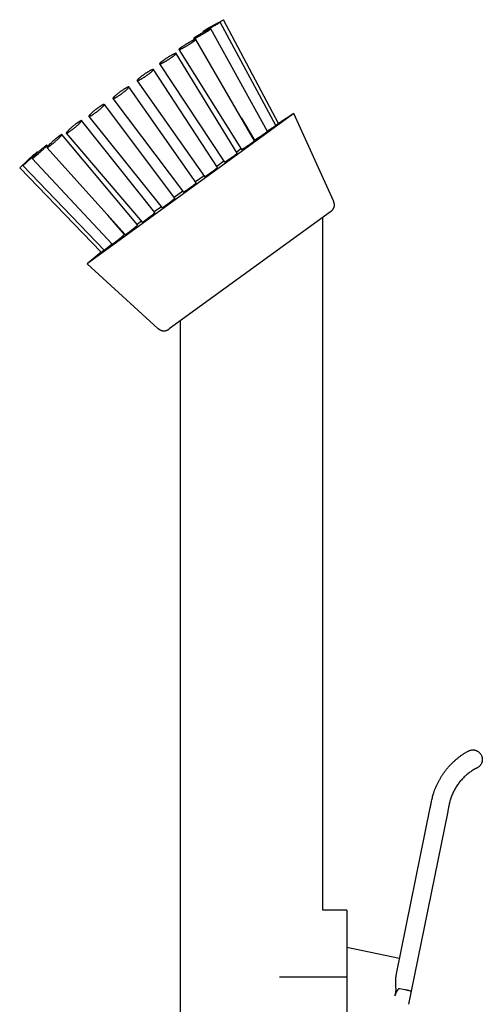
# Model space of a CAD drawing. Header units: millimetres. Extents: x 8 to 974, y 12 to 913.
# Tile 12 of 31: x 283 to 361, y 748 to 913. Entities that reach past the tile are written whole.
import ezdxf

# ---------------------------------------------------------------- set-up
doc = ezdxf.new("R2010")
doc.units = ezdxf.units.MM

msp = doc.modelspace()

# ---------------------------------------------------------------- linework, layer by layer
at = {"color": 7, "linetype": 'Continuous', "lineweight": 30}
for p, q in [((316.2, 912.4), (317.66, 913.21)), ((326.46, 895.42), (317.12, 912.82)), ((326.94, 895.77), (317.66, 913.21)), ((314.21, 911.2), (314.27, 911.09)), ((314.75, 911.59), (316.2, 912.4)), ((314.75, 911.59), (314.77, 911.56)), ((325.07, 894.42), (315.53, 911.69)), ((312.64, 910.03), (312.76, 909.84)), ((322.87, 892.83), (313, 909.9)), ((310.15, 908.18), (320.67, 891.36)), ((319.99, 890.76), (309.71, 907.55)), ((316.64, 888.34), (305.87, 904.83)), ((306.89, 905.76), (317.81, 889.26)), ((303.11, 902.95), (314.48, 886.82)), ((313.04, 885.75), (301.74, 901.9)), ((299.05, 899.94), (310.91, 884.2)), ((309.45, 883.16), (297.62, 898.97)), ((306.1, 880.75), (293.78, 896.24)), ((329.5, 897.44), (294.71, 872.16)), ((294.99, 896.92), (307.33, 881.58)), ((320.67, 896.64), (322.87, 892.96)), ((329.5, 897.44), (326.93, 895.77)), ((336.16, 882.74), (329.5, 897.44)), ((303.22, 878.68), (290.48, 893.89)), ((291.21, 894.11), (304, 879.14)), ((322.79, 893.06), (322.75, 893.03)), ((322.8, 893.07), (322.79, 893.06)), ((288.09, 891.92), (287.94, 892.09)), ((287.96, 891.7), (301.14, 877.05)), ((320.6, 891.47), (319.88, 890.95)), ((283.37, 888.3), (285.81, 890.57)), ((285.47, 889.85), (298.95, 875.44)), ((285.84, 890.54), (285.81, 890.57)), ((286.44, 890.86), (286.35, 890.96)), ((283.37, 888.3), (297.09, 874.08)), ((283.9, 888.69), (297.56, 874.43)), ((317.73, 889.39), (316.53, 888.51)), ((314.39, 886.96), (312.94, 885.91)), ((310.8, 884.35), (309.35, 883.3)), ((307.21, 881.74), (306, 880.87)), ((301.02, 877.09), (298.2, 880.32)), ((335.67, 880.91), (308.52, 861.19)), ((334.39, 763.4), (334.39, 879.98)), ((303.86, 879.31), (303.13, 878.78)), ((300.95, 877.19), (300.93, 877.18)), ((300.99, 877.22), (300.95, 877.19)), ((297.09, 874.08), (294.71, 872.16)), ((294.71, 872.16), (306.63, 861.29)), ((310.39, 862.54), (310.39, 676.1)), ((346.77, 752.72), (352.44, 780.64)), ((355.38, 780.04), (349.23, 749.77)), ((338.39, 763.4), (334.39, 763.4)), ((338.39, 763.4), (338.39, 752.12)), ((347.29, 755.3), (338.39, 757.11)), ((347.29, 755.3), (338.39, 757.11)), ((338.39, 752.12), (327.09, 752.12)), ((338.39, 752.12), (338.39, 716.64)), ((348.25, 750.01), (347.27, 750.2)), ((349.23, 749.77), (348.78, 747.58))]:
    msp.add_line(p, q, dxfattribs=at)
at = {"color": 7, "linetype": 'Continuous', "lineweight": 30, "flags": 128}
for points in [[(315.32, 911.76), (315.39, 911.8), (315.47, 911.84), (315.55, 911.88), (315.62, 911.93), (315.7, 911.97), (315.78, 912.02), (315.86, 912.06), (315.94, 912.1), (316.01, 912.15), (316.09, 912.19), (316.16, 912.23), (316.23, 912.27), (316.3, 912.31), (316.37, 912.35), (316.44, 912.39), (316.51, 912.43), (316.57, 912.47), (316.63, 912.5), (316.69, 912.54), (316.74, 912.57), (316.79, 912.6), (316.84, 912.63), (316.88, 912.66), (316.92, 912.68), (316.96, 912.71), (316.99, 912.73), (317.02, 912.75), (317.05, 912.77), (317.07, 912.78), (317.09, 912.79), (317.1, 912.81), (317.11, 912.81), (317.12, 912.82), (317.12, 912.82), (317.12, 912.83), (317.11, 912.82), (317.1, 912.82), (317.08, 912.82), (317.06, 912.81), (317.04, 912.8), (317.01, 912.79), (316.98, 912.77), (316.94, 912.75), (316.9, 912.73), (316.86, 912.71), (316.82, 912.69), (316.77, 912.67), (316.71, 912.64), (316.66, 912.61), (316.6, 912.58), (316.54, 912.55), (316.48, 912.51), (316.41, 912.48), (316.34, 912.44), (316.27, 912.4), (316.2, 912.37), (316.13, 912.33), (316.05, 912.28), (315.98, 912.24), (315.9, 912.2), (315.82, 912.16), (315.74, 912.11), (315.67, 912.07), (315.59, 912.03), (315.51, 911.98), (315.43, 911.94), (315.36, 911.9), (315.28, 911.85), (315.2, 911.81), (315.13, 911.77), (315.06, 911.73), (314.99, 911.69), (314.92, 911.65), (314.85, 911.61), (314.79, 911.57), (314.73, 911.53), (314.67, 911.5), (314.62, 911.47), (314.56, 911.43), (314.51, 911.4), (314.47, 911.38), (314.43, 911.35), (314.39, 911.32), (314.35, 911.3), (314.32, 911.28), (314.29, 911.26), (314.27, 911.25), (314.25, 911.23), (314.23, 911.22), (314.22, 911.21), (314.21, 911.2), (314.21, 911.2), (314.21, 911.2), (314.22, 911.2), (314.23, 911.2), (314.24, 911.2), (314.26, 911.21), (314.28, 911.22), (314.3, 911.23), (314.33, 911.24), (314.37, 911.26), (314.4, 911.28), (314.44, 911.3), (314.49, 911.32), (314.54, 911.34), (314.59, 911.37), (314.64, 911.4), (314.7, 911.43), (314.76, 911.46), (314.82, 911.49), (314.89, 911.52), (314.95, 911.56), (315.02, 911.6), (315.09, 911.64), (315.17, 911.68), (315.24, 911.72), (315.32, 911.76)], [(313.41, 910.37), (313.48, 910.41), (313.55, 910.45), (313.62, 910.49), (313.7, 910.53), (313.77, 910.57), (313.85, 910.61), (313.93, 910.66), (314, 910.7), (314.08, 910.74), (314.16, 910.79), (314.24, 910.83), (314.31, 910.88), (314.39, 910.92), (314.47, 910.97), (314.54, 911.01), (314.61, 911.06), (314.68, 911.1), (314.75, 911.14), (314.82, 911.18), (314.89, 911.23), (314.95, 911.27), (315.01, 911.3), (315.07, 911.34), (315.13, 911.38), (315.18, 911.41), (315.23, 911.45), (315.27, 911.48), (315.32, 911.51), (315.35, 911.53), (315.39, 911.56), (315.42, 911.58), (315.45, 911.61), (315.47, 911.62), (315.49, 911.64), (315.51, 911.66), (315.52, 911.67), (315.53, 911.68), (315.53, 911.69), (315.53, 911.69), (315.52, 911.7), (315.51, 911.7), (315.5, 911.7), (315.48, 911.69), (315.46, 911.69), (315.44, 911.68), (315.41, 911.67), (315.37, 911.65), (315.34, 911.64), (315.3, 911.62), (315.25, 911.6), (315.21, 911.58), (315.16, 911.55), (315.1, 911.53), (315.05, 911.5), (314.99, 911.47), (314.92, 911.44), (314.86, 911.41), (314.79, 911.37), (314.72, 911.33), (314.65, 911.3), (314.58, 911.26), (314.51, 911.22), (314.43, 911.18), (314.36, 911.13), (314.28, 911.09), (314.2, 911.05), (314.13, 911), (314.05, 910.96), (313.97, 910.91), (313.89, 910.87), (313.82, 910.82), (313.74, 910.78), (313.67, 910.74), (313.59, 910.69), (313.52, 910.65), (313.45, 910.6), (313.38, 910.56), (313.32, 910.52), (313.25, 910.48), (313.19, 910.44), (313.13, 910.4), (313.07, 910.37), (313.02, 910.33), (312.97, 910.3), (312.92, 910.26), (312.88, 910.23), (312.83, 910.21), (312.8, 910.18), (312.76, 910.15), (312.73, 910.13), (312.71, 910.11), (312.69, 910.09), (312.67, 910.08), (312.66, 910.06), (312.65, 910.05), (312.64, 910.04), (312.64, 910.03), (312.64, 910.03), (312.65, 910.03), (312.66, 910.03), (312.68, 910.03), (312.7, 910.03), (312.72, 910.04), (312.75, 910.05), (312.78, 910.06), (312.81, 910.08), (312.85, 910.1), (312.89, 910.11), (312.94, 910.14), (312.99, 910.16), (313.04, 910.18), (313.1, 910.21), (313.15, 910.24), (313.21, 910.27), (313.28, 910.3), (313.34, 910.34), (313.41, 910.37)], [(310.62, 908.35), (310.68, 908.37), (310.74, 908.41), (310.8, 908.44), (310.87, 908.47), (310.94, 908.51), (311.01, 908.55), (311.08, 908.59), (311.15, 908.63), (311.22, 908.67), (311.3, 908.71), (311.37, 908.75), (311.45, 908.8), (311.53, 908.84), (311.6, 908.89), (311.68, 908.94), (311.76, 908.98), (311.83, 909.03), (311.91, 909.07), (311.98, 909.12), (312.06, 909.17), (312.13, 909.21), (312.2, 909.26), (312.27, 909.3), (312.33, 909.35), (312.4, 909.39), (312.46, 909.43), (312.52, 909.47), (312.57, 909.51), (312.63, 909.55), (312.68, 909.59), (312.72, 909.62), (312.77, 909.66), (312.81, 909.69), (312.84, 909.72), (312.88, 909.75), (312.91, 909.77), (312.93, 909.8), (312.95, 909.82), (312.97, 909.84), (312.99, 909.85), (313, 909.87), (313, 909.88), (313, 909.89), (313, 909.9), (312.99, 909.9), (312.98, 909.91), (312.97, 909.91), (312.95, 909.9), (312.93, 909.9), (312.9, 909.89), (312.87, 909.88), (312.83, 909.87), (312.8, 909.85), (312.75, 909.84), (312.71, 909.82), (312.66, 909.79), (312.61, 909.77), (312.55, 909.74), (312.5, 909.72), (312.44, 909.69), (312.38, 909.65), (312.31, 909.62), (312.24, 909.59), (312.18, 909.55), (312.1, 909.51), (312.03, 909.47), (311.96, 909.43), (311.88, 909.39), (311.81, 909.34), (311.73, 909.3), (311.66, 909.25), (311.58, 909.21), (311.5, 909.16), (311.43, 909.12), (311.35, 909.07), (311.28, 909.02), (311.2, 908.98), (311.13, 908.93), (311.05, 908.88), (310.98, 908.84), (310.91, 908.79), (310.85, 908.75), (310.78, 908.71), (310.72, 908.66), (310.66, 908.62), (310.6, 908.58), (310.55, 908.54), (310.49, 908.51), (310.45, 908.47), (310.4, 908.43), (310.36, 908.4), (310.32, 908.37), (310.28, 908.34), (310.25, 908.32), (310.23, 908.29), (310.2, 908.27), (310.18, 908.25), (310.17, 908.23), (310.15, 908.21), (310.15, 908.2), (310.14, 908.19), (310.14, 908.18), (310.15, 908.17), (310.16, 908.17), (310.17, 908.17), (310.19, 908.17), (310.21, 908.17), (310.23, 908.18), (310.26, 908.19), (310.3, 908.2), (310.33, 908.22), (310.37, 908.23), (310.41, 908.25), (310.46, 908.27), (310.51, 908.29), (310.56, 908.32), (310.62, 908.35)], [(307.13, 905.81), (307.18, 905.83), (307.22, 905.85), (307.27, 905.87), (307.33, 905.9), (307.38, 905.93), (307.44, 905.96), (307.5, 905.99), (307.57, 906.02), (307.63, 906.06), (307.7, 906.1), (307.77, 906.13), (307.84, 906.17), (307.91, 906.22), (307.99, 906.26), (308.06, 906.3), (308.13, 906.35), (308.21, 906.4), (308.29, 906.44), (308.36, 906.49), (308.44, 906.54), (308.51, 906.59), (308.59, 906.64), (308.66, 906.68), (308.73, 906.73), (308.8, 906.78), (308.87, 906.83), (308.94, 906.88), (309.01, 906.92), (309.07, 906.97), (309.13, 907.02), (309.19, 907.06), (309.25, 907.1), (309.31, 907.14), (309.36, 907.18), (309.41, 907.22), (309.45, 907.26), (309.49, 907.3), (309.53, 907.33), (309.57, 907.36), (309.6, 907.39), (309.62, 907.42), (309.65, 907.45), (309.67, 907.47), (309.68, 907.49), (309.7, 907.51), (309.7, 907.52), (309.71, 907.54), (309.71, 907.55), (309.7, 907.56), (309.7, 907.56), (309.68, 907.57), (309.67, 907.57), (309.65, 907.56), (309.62, 907.56), (309.59, 907.55), (309.56, 907.54), (309.53, 907.53), (309.49, 907.52), (309.45, 907.5), (309.4, 907.48), (309.35, 907.46), (309.3, 907.43), (309.24, 907.41), (309.19, 907.38), (309.13, 907.35), (309.06, 907.31), (309, 907.28), (308.93, 907.24), (308.86, 907.2), (308.79, 907.16), (308.72, 907.12), (308.65, 907.08), (308.58, 907.04), (308.5, 906.99), (308.43, 906.95), (308.35, 906.9), (308.28, 906.85), (308.2, 906.8), (308.13, 906.76), (308.05, 906.71), (307.98, 906.66), (307.9, 906.61), (307.83, 906.56), (307.76, 906.51), (307.69, 906.47), (307.62, 906.42), (307.56, 906.37), (307.5, 906.33), (307.43, 906.28), (307.38, 906.24), (307.32, 906.2), (307.27, 906.15), (307.22, 906.11), (307.17, 906.08), (307.13, 906.04), (307.09, 906), (307.05, 905.97), (307.02, 905.94), (306.99, 905.91), (306.96, 905.89), (306.94, 905.86), (306.92, 905.84), (306.91, 905.82), (306.9, 905.8), (306.89, 905.79), (306.89, 905.78), (306.89, 905.77), (306.9, 905.76), (306.91, 905.75), (306.92, 905.75), (306.94, 905.75), (306.96, 905.76), (306.99, 905.76), (307.02, 905.77), (307.05, 905.78), (307.09, 905.79), (307.13, 905.81)], [(303.18, 902.94), (303.21, 902.95), (303.24, 902.96), (303.28, 902.97), (303.31, 902.98), (303.36, 903), (303.4, 903.02), (303.45, 903.04), (303.5, 903.07), (303.55, 903.09), (303.61, 903.12), (303.66, 903.15), (303.73, 903.19), (303.79, 903.22), (303.85, 903.26), (303.92, 903.3), (303.99, 903.34), (304.06, 903.38), (304.13, 903.42), (304.2, 903.47), (304.28, 903.52), (304.35, 903.56), (304.42, 903.61), (304.5, 903.66), (304.57, 903.71), (304.65, 903.76), (304.72, 903.81), (304.79, 903.86), (304.86, 903.91), (304.94, 903.96), (305, 904.01), (305.07, 904.07), (305.14, 904.12), (305.2, 904.16), (305.27, 904.21), (305.33, 904.26), (305.38, 904.31), (305.44, 904.35), (305.49, 904.4), (305.54, 904.44), (305.59, 904.48), (305.63, 904.52), (305.67, 904.56), (305.71, 904.59), (305.74, 904.62), (305.77, 904.66), (305.8, 904.68), (305.82, 904.71), (305.84, 904.74), (305.85, 904.76), (305.86, 904.78), (305.87, 904.79), (305.87, 904.81), (305.87, 904.82), (305.86, 904.83), (305.85, 904.84), (305.84, 904.84), (305.82, 904.84), (305.8, 904.84), (305.78, 904.83), (305.75, 904.83), (305.72, 904.82), (305.68, 904.8), (305.64, 904.79), (305.6, 904.77), (305.55, 904.75), (305.5, 904.73), (305.45, 904.7), (305.4, 904.67), (305.34, 904.64), (305.28, 904.61), (305.22, 904.58), (305.15, 904.54), (305.09, 904.5), (305.02, 904.46), (304.95, 904.42), (304.88, 904.38), (304.81, 904.33), (304.73, 904.29), (304.66, 904.24), (304.59, 904.19), (304.51, 904.14), (304.44, 904.09), (304.37, 904.04), (304.29, 903.99), (304.22, 903.94), (304.15, 903.89), (304.07, 903.84), (304, 903.79), (303.94, 903.74), (303.87, 903.69), (303.8, 903.64), (303.74, 903.59), (303.68, 903.54), (303.62, 903.5), (303.56, 903.45), (303.51, 903.4), (303.46, 903.36), (303.41, 903.32), (303.36, 903.28), (303.32, 903.24), (303.28, 903.21), (303.25, 903.17), (303.22, 903.14), (303.19, 903.11), (303.17, 903.08), (303.15, 903.05), (303.13, 903.03), (303.12, 903.01), (303.11, 902.99), (303.1, 902.98), (303.1, 902.96), (303.11, 902.95), (303.12, 902.95), (303.13, 902.94), (303.14, 902.94), (303.16, 902.94), (303.18, 902.94)], [(299.05, 899.94), (299.06, 899.93), (299.07, 899.93), (299.08, 899.92), (299.1, 899.93), (299.13, 899.93), (299.15, 899.94), (299.19, 899.95), (299.22, 899.96), (299.26, 899.97), (299.3, 899.99), (299.34, 900.01), (299.39, 900.04), (299.44, 900.06), (299.49, 900.09), (299.55, 900.12), (299.61, 900.15), (299.67, 900.19), (299.73, 900.23), (299.79, 900.26), (299.86, 900.31), (299.93, 900.35), (299.99, 900.39), (300.06, 900.44), (300.14, 900.49), (300.21, 900.54), (300.28, 900.59), (300.35, 900.64), (300.42, 900.69), (300.5, 900.74), (300.57, 900.79), (300.64, 900.85), (300.71, 900.9), (300.78, 900.95), (300.85, 901.01), (300.92, 901.06), (300.99, 901.11), (301.05, 901.16), (301.11, 901.21), (301.17, 901.26), (301.23, 901.31), (301.29, 901.36), (301.34, 901.41), (301.39, 901.45), (301.44, 901.5), (301.48, 901.54), (301.53, 901.58), (301.56, 901.62), (301.6, 901.66), (301.63, 901.69), (301.66, 901.72), (301.68, 901.75), (301.7, 901.78), (301.72, 901.81), (301.73, 901.83), (301.74, 901.85), (301.75, 901.87), (301.75, 901.88), (301.75, 901.89), (301.74, 901.9), (301.73, 901.91), (301.72, 901.91), (301.7, 901.91), (301.68, 901.91), (301.65, 901.9), (301.62, 901.89), (301.59, 901.88), (301.55, 901.87), (301.51, 901.85), (301.47, 901.83), (301.43, 901.81), (301.38, 901.79), (301.33, 901.76), (301.27, 901.73), (301.22, 901.7), (301.16, 901.66), (301.1, 901.63), (301.03, 901.59), (300.97, 901.55), (300.9, 901.51), (300.83, 901.46), (300.76, 901.42), (300.69, 901.37), (300.62, 901.32), (300.55, 901.27), (300.48, 901.22), (300.4, 901.17), (300.33, 901.12), (300.26, 901.07), (300.19, 901.02), (300.11, 900.96), (300.04, 900.91), (299.97, 900.86), (299.91, 900.8), (299.84, 900.75), (299.77, 900.7), (299.71, 900.65), (299.65, 900.59), (299.59, 900.54), (299.53, 900.5), (299.48, 900.45), (299.43, 900.4), (299.38, 900.36), (299.33, 900.31), (299.29, 900.27), (299.25, 900.23), (299.21, 900.2), (299.18, 900.16), (299.15, 900.13), (299.12, 900.1), (299.1, 900.07), (299.08, 900.04), (299.06, 900.02), (299.05, 900), (299.05, 899.98), (299.04, 899.96), (299.04, 899.95), (299.05, 899.94)], [(295, 897), (294.99, 896.98), (294.99, 896.96), (294.98, 896.94), (294.98, 896.93), (294.99, 896.92), (295, 896.92), (295.01, 896.91), (295.03, 896.91), (295.05, 896.91), (295.07, 896.92), (295.1, 896.93), (295.13, 896.94), (295.16, 896.95), (295.2, 896.97), (295.24, 896.99), (295.28, 897.01), (295.33, 897.04), (295.38, 897.06), (295.43, 897.1), (295.48, 897.13), (295.54, 897.16), (295.6, 897.2), (295.66, 897.24), (295.72, 897.28), (295.79, 897.33), (295.86, 897.37), (295.92, 897.42), (295.99, 897.47), (296.06, 897.52), (296.13, 897.57), (296.2, 897.62), (296.27, 897.67), (296.34, 897.73), (296.41, 897.78), (296.48, 897.84), (296.55, 897.89), (296.62, 897.95), (296.69, 898), (296.76, 898.06), (296.83, 898.11), (296.89, 898.17), (296.95, 898.22), (297.01, 898.27), (297.07, 898.33), (297.13, 898.38), (297.18, 898.43), (297.24, 898.48), (297.28, 898.52), (297.33, 898.57), (297.37, 898.61), (297.41, 898.65), (297.45, 898.69), (297.48, 898.73), (297.52, 898.76), (297.54, 898.8), (297.56, 898.83), (297.58, 898.85), (297.6, 898.88), (297.61, 898.9), (297.62, 898.92), (297.63, 898.94), (297.63, 898.95), (297.62, 898.96), (297.62, 898.97), (297.61, 898.98), (297.59, 898.98), (297.57, 898.98), (297.55, 898.97), (297.53, 898.97), (297.5, 898.96), (297.47, 898.94), (297.43, 898.93), (297.39, 898.91), (297.35, 898.89), (297.3, 898.87), (297.26, 898.84), (297.21, 898.81), (297.15, 898.78), (297.1, 898.74), (297.04, 898.71), (296.98, 898.67), (296.92, 898.63), (296.85, 898.59), (296.79, 898.54), (296.72, 898.5), (296.65, 898.45), (296.58, 898.4), (296.51, 898.35), (296.44, 898.3), (296.37, 898.24), (296.3, 898.19), (296.23, 898.14), (296.16, 898.08), (296.09, 898.03), (296.02, 897.97), (295.95, 897.91), (295.88, 897.86), (295.82, 897.8), (295.75, 897.75), (295.69, 897.7), (295.63, 897.64), (295.57, 897.59), (295.51, 897.54), (295.45, 897.49), (295.4, 897.44), (295.35, 897.39), (295.3, 897.34), (295.26, 897.3), (295.22, 897.26), (295.18, 897.22), (295.14, 897.18), (295.11, 897.14), (295.08, 897.11), (295.06, 897.08), (295.03, 897.05), (295.02, 897.02), (295, 897)], [(291.32, 894.33), (291.3, 894.29), (291.27, 894.26), (291.25, 894.23), (291.23, 894.21), (291.22, 894.18), (291.21, 894.16), (291.2, 894.15), (291.2, 894.13), (291.2, 894.12), (291.21, 894.11), (291.22, 894.11), (291.23, 894.11), (291.24, 894.11), (291.26, 894.11), (291.29, 894.12), (291.31, 894.13), (291.34, 894.14), (291.38, 894.16), (291.41, 894.18), (291.45, 894.2), (291.5, 894.22), (291.54, 894.25), (291.59, 894.28), (291.64, 894.31), (291.69, 894.35), (291.75, 894.39), (291.81, 894.43), (291.87, 894.47), (291.93, 894.51), (291.99, 894.56), (292.05, 894.61), (292.12, 894.66), (292.19, 894.71), (292.26, 894.76), (292.32, 894.81), (292.39, 894.87), (292.46, 894.92), (292.53, 894.98), (292.6, 895.04), (292.67, 895.09), (292.74, 895.15), (292.81, 895.21), (292.87, 895.26), (292.94, 895.32), (293, 895.38), (293.06, 895.43), (293.13, 895.49), (293.19, 895.54), (293.24, 895.6), (293.3, 895.65), (293.35, 895.7), (293.4, 895.75), (293.45, 895.8), (293.49, 895.84), (293.54, 895.89), (293.58, 895.93), (293.61, 895.97), (293.65, 896.01), (293.67, 896.04), (293.7, 896.07), (293.72, 896.1), (293.74, 896.13), (293.76, 896.15), (293.77, 896.18), (293.78, 896.19), (293.78, 896.21), (293.78, 896.22), (293.78, 896.23), (293.77, 896.24), (293.76, 896.24), (293.75, 896.24), (293.73, 896.24), (293.71, 896.24), (293.69, 896.23), (293.66, 896.22), (293.63, 896.2), (293.59, 896.18), (293.55, 896.16), (293.51, 896.14), (293.47, 896.11), (293.42, 896.08), (293.37, 896.05), (293.32, 896.02), (293.26, 895.98), (293.21, 895.94), (293.15, 895.9), (293.09, 895.86), (293.03, 895.81), (292.96, 895.77), (292.9, 895.72), (292.83, 895.67), (292.76, 895.62), (292.7, 895.56), (292.63, 895.51), (292.56, 895.45), (292.49, 895.4), (292.42, 895.34), (292.35, 895.29), (292.28, 895.23), (292.21, 895.17), (292.15, 895.11), (292.08, 895.06), (292.02, 895), (291.95, 894.94), (291.89, 894.89), (291.83, 894.83), (291.77, 894.78), (291.71, 894.73), (291.66, 894.67), (291.61, 894.62), (291.56, 894.58), (291.51, 894.53), (291.47, 894.48), (291.43, 894.44), (291.39, 894.4), (291.36, 894.36), (291.32, 894.33)], [(288.27, 892.1), (288.22, 892.06), (288.18, 892.02), (288.15, 891.98), (288.11, 891.94), (288.08, 891.9), (288.05, 891.87), (288.03, 891.84), (288.01, 891.81), (287.99, 891.79), (287.98, 891.77), (287.97, 891.75), (287.96, 891.73), (287.96, 891.72), (287.96, 891.71), (287.96, 891.7), (287.97, 891.7), (287.98, 891.7), (288, 891.7), (288.02, 891.71), (288.04, 891.72), (288.06, 891.73), (288.09, 891.75), (288.12, 891.76), (288.16, 891.79), (288.2, 891.81), (288.24, 891.84), (288.28, 891.87), (288.33, 891.9), (288.38, 891.94), (288.43, 891.97), (288.49, 892.01), (288.54, 892.06), (288.6, 892.1), (288.66, 892.15), (288.72, 892.2), (288.78, 892.25), (288.85, 892.3), (288.91, 892.35), (288.98, 892.41), (289.05, 892.46), (289.11, 892.52), (289.18, 892.57), (289.25, 892.63), (289.32, 892.69), (289.38, 892.75), (289.45, 892.81), (289.52, 892.87), (289.58, 892.93), (289.65, 892.98), (289.71, 893.04), (289.77, 893.1), (289.83, 893.16), (289.89, 893.21), (289.95, 893.27), (290, 893.32), (290.05, 893.37), (290.1, 893.42), (290.15, 893.47), (290.19, 893.51), (290.24, 893.56), (290.27, 893.6), (290.31, 893.64), (290.34, 893.67), (290.37, 893.71), (290.4, 893.74), (290.42, 893.77), (290.44, 893.79), (290.45, 893.82), (290.47, 893.84), (290.47, 893.85), (290.48, 893.87), (290.48, 893.88), (290.48, 893.89), (290.47, 893.89), (290.46, 893.89), (290.45, 893.89), (290.43, 893.89), (290.41, 893.88), (290.39, 893.87), (290.36, 893.86), (290.33, 893.84), (290.3, 893.82), (290.26, 893.8), (290.22, 893.77), (290.18, 893.74), (290.13, 893.71), (290.08, 893.68), (290.03, 893.64), (289.98, 893.6), (289.92, 893.56), (289.87, 893.52), (289.81, 893.47), (289.75, 893.42), (289.69, 893.37), (289.62, 893.32), (289.56, 893.27), (289.49, 893.22), (289.42, 893.16), (289.36, 893.1), (289.29, 893.05), (289.22, 892.99), (289.15, 892.93), (289.09, 892.87), (289.02, 892.81), (288.95, 892.75), (288.89, 892.7), (288.82, 892.64), (288.76, 892.58), (288.7, 892.52), (288.64, 892.46), (288.58, 892.41), (288.52, 892.35), (288.46, 892.3), (288.41, 892.25), (288.36, 892.2), (288.31, 892.15), (288.27, 892.1)], [(286.03, 890.48), (285.98, 890.43), (285.93, 890.38), (285.87, 890.33), (285.83, 890.28), (285.78, 890.23), (285.74, 890.19), (285.7, 890.15), (285.66, 890.11), (285.63, 890.07), (285.6, 890.04), (285.57, 890), (285.54, 889.98), (285.52, 889.95), (285.5, 889.93), (285.49, 889.91), (285.48, 889.89), (285.47, 889.88), (285.47, 889.86), (285.47, 889.86), (285.47, 889.85), (285.48, 889.85), (285.49, 889.85), (285.5, 889.86), (285.52, 889.87), (285.54, 889.88), (285.57, 889.9), (285.59, 889.91), (285.62, 889.93), (285.66, 889.96), (285.7, 889.99), (285.74, 890.02), (285.78, 890.05), (285.82, 890.08), (285.87, 890.12), (285.92, 890.16), (285.97, 890.2), (286.03, 890.25), (286.09, 890.3), (286.14, 890.34), (286.2, 890.4), (286.27, 890.45), (286.33, 890.5), (286.39, 890.56), (286.46, 890.61), (286.52, 890.67), (286.59, 890.73), (286.65, 890.79), (286.72, 890.85), (286.79, 890.91), (286.85, 890.97), (286.92, 891.03), (286.98, 891.09), (287.05, 891.15), (287.11, 891.21), (287.17, 891.26), (287.24, 891.32), (287.3, 891.38), (287.35, 891.43), (287.41, 891.49), (287.46, 891.54), (287.51, 891.59), (287.56, 891.64), (287.61, 891.69), (287.65, 891.73), (287.7, 891.78), (287.73, 891.82), (287.77, 891.85), (287.8, 891.89), (287.83, 891.92), (287.86, 891.95), (287.88, 891.98), (287.9, 892.01), (287.92, 892.03), (287.93, 892.05), (287.94, 892.06), (287.94, 892.07), (287.95, 892.08), (287.94, 892.09), (287.94, 892.09), (287.93, 892.09), (287.92, 892.09), (287.9, 892.08), (287.88, 892.07), (287.86, 892.06), (287.83, 892.04), (287.81, 892.02), (287.77, 892), (287.74, 891.97), (287.7, 891.94), (287.66, 891.91), (287.61, 891.88), (287.57, 891.84), (287.52, 891.8), (287.47, 891.76), (287.41, 891.72), (287.36, 891.67), (287.3, 891.62), (287.24, 891.57), (287.18, 891.52), (287.12, 891.47), (287.05, 891.41), (286.99, 891.36), (286.92, 891.3), (286.86, 891.24), (286.79, 891.18), (286.73, 891.13), (286.66, 891.07), (286.59, 891.01), (286.53, 890.95), (286.46, 890.89), (286.4, 890.83), (286.33, 890.77), (286.27, 890.71), (286.21, 890.65), (286.15, 890.59), (286.09, 890.54), (286.03, 890.48)], [(284.78, 889.57), (284.72, 889.51), (284.66, 889.45), (284.6, 889.4), (284.54, 889.34), (284.48, 889.29), (284.43, 889.23), (284.37, 889.18), (284.32, 889.13), (284.27, 889.09), (284.23, 889.04), (284.18, 889), (284.14, 888.96), (284.11, 888.92), (284.07, 888.89), (284.04, 888.85), (284.01, 888.82), (283.99, 888.8), (283.96, 888.77), (283.95, 888.75), (283.93, 888.73), (283.92, 888.72), (283.91, 888.71), (283.91, 888.7), (283.9, 888.69), (283.91, 888.69), (283.91, 888.69), (283.92, 888.7), (283.93, 888.71), (283.95, 888.72), (283.97, 888.73), (283.99, 888.75), (284.02, 888.77), (284.05, 888.79), (284.08, 888.82), (284.12, 888.85), (284.15, 888.88), (284.2, 888.92), (284.24, 888.96), (284.29, 889), (284.34, 889.04), (284.39, 889.08), (284.44, 889.13), (284.49, 889.18), (284.55, 889.23), (284.61, 889.28), (284.67, 889.34), (284.73, 889.39), (284.8, 889.45), (284.86, 889.51), (284.92, 889.57), (284.99, 889.62), (285.05, 889.68), (285.12, 889.75), (285.19, 889.81), (285.25, 889.87), (285.32, 889.93), (285.38, 889.99), (285.45, 890.05), (285.51, 890.11), (285.57, 890.17), (285.63, 890.22), (285.69, 890.28), (285.75, 890.33), (285.8, 890.39), (285.86, 890.44), (285.91, 890.49), (285.96, 890.54), (286.01, 890.58), (286.05, 890.63), (286.09, 890.67), (286.13, 890.71), (286.17, 890.75), (286.2, 890.78), (286.23, 890.81), (286.26, 890.84), (286.28, 890.86), (286.3, 890.89), (286.32, 890.91), (286.33, 890.92), (286.34, 890.94), (286.35, 890.95), (286.35, 890.95), (286.35, 890.96), (286.35, 890.96), (286.34, 890.95), (286.33, 890.95), (286.31, 890.94), (286.3, 890.92), (286.27, 890.91), (286.25, 890.89), (286.22, 890.87), (286.19, 890.84), (286.16, 890.81), (286.12, 890.78), (286.08, 890.75), (286.04, 890.71), (285.99, 890.67), (285.95, 890.63), (285.9, 890.59), (285.84, 890.54), (285.79, 890.49), (285.73, 890.44), (285.67, 890.39), (285.61, 890.34), (285.55, 890.28), (285.49, 890.23), (285.43, 890.17), (285.36, 890.11), (285.3, 890.05), (285.23, 889.99), (285.17, 889.93), (285.1, 889.87), (285.04, 889.81), (284.97, 889.75), (284.91, 889.69), (284.84, 889.63), (284.78, 889.57)]]:
    msp.add_lwpolyline(points, dxfattribs=at)
at = {"color": 7, "linetype": 'Continuous', "lineweight": 30}
for points, knots in [([(322.87, 892.96), (322.87, 892.96), (322.87, 892.96), (322.88, 892.96), (322.89, 892.97), (322.91, 892.98), (322.94, 893), (322.98, 893.02), (323.02, 893.05), (323.08, 893.08), (323.13, 893.11), (323.2, 893.15), (323.27, 893.2), (323.34, 893.24), (323.42, 893.29), (323.5, 893.35), (323.59, 893.4), (323.68, 893.46), (323.77, 893.52), (323.86, 893.58), (323.95, 893.64), (324.05, 893.7), (324.14, 893.76), (324.23, 893.83), (324.32, 893.89), (324.41, 893.95), (324.49, 894), (324.57, 894.06), (324.65, 894.11), (324.72, 894.16), (324.78, 894.21), (324.84, 894.25), (324.9, 894.29), (324.95, 894.32), (324.99, 894.35), (325.02, 894.37), (325.04, 894.39), (325.06, 894.41), (325.07, 894.42), (325.08, 894.42), (325.07, 894.42), (325.07, 894.42)], [0, 0, 0, 0, 0.00666, 0.033058, 0.059456, 0.086618, 0.113781, 0.140231, 0.166681, 0.193895, 0.22111, 0.247623, 0.274136, 0.301416, 0.328696, 0.355256, 0.381817, 0.409149, 0.43648, 0.46305, 0.48962, 0.516965, 0.544309, 0.570843, 0.597376, 0.624685, 0.651994, 0.67846, 0.704926, 0.732165, 0.759404, 0.785802, 0.812201, 0.839368, 0.866536, 0.892899, 0.919262, 0.946391, 0.973519, 0.999897, 1, 1, 1, 1]), ([(325.05, 894.48), (325.07, 894.49), (325.12, 894.52), (325.2, 894.58), (325.29, 894.64), (325.39, 894.7), (325.48, 894.76), (325.57, 894.82), (325.66, 894.88), (325.75, 894.94), (325.84, 895), (325.92, 895.05), (326, 895.1), (326.07, 895.15), (326.14, 895.2), (326.21, 895.24), (326.26, 895.28), (326.31, 895.32), (326.36, 895.35), (326.39, 895.37), (326.42, 895.39), (326.44, 895.41), (326.46, 895.42), (326.46, 895.42), (326.46, 895.42), (326.46, 895.42)], [0, 0, 0, 0, 0.032836, 0.077645, 0.122454, 0.168565, 0.214675, 0.25949, 0.304304, 0.350425, 0.396545, 0.441289, 0.486033, 0.532083, 0.578133, 0.622759, 0.667384, 0.713313, 0.759242, 0.803758, 0.848274, 0.894086, 0.939899, 0.984366, 1, 1, 1, 1]), ([(326.45, 895.45), (326.45, 895.45), (326.48, 895.47), (326.54, 895.5), (326.6, 895.55), (326.67, 895.59), (326.73, 895.63), (326.78, 895.66), (326.82, 895.69), (326.86, 895.72), (326.89, 895.74), (326.91, 895.75), (326.93, 895.76), (326.94, 895.77), (326.93, 895.77), (326.93, 895.77)], [0, 0, 0, 0, 0.012304, 0.097907, 0.184111, 0.271247, 0.35966, 0.445054, 0.531048, 0.617972, 0.70617, 0.791338, 0.877104, 0.963795, 1, 1, 1, 1]), ([(320.67, 891.36), (320.68, 891.36), (320.68, 891.35), (320.69, 891.36), (320.71, 891.36), (320.73, 891.38), (320.77, 891.4), (320.81, 891.42), (320.86, 891.45), (320.91, 891.48), (320.97, 891.52), (321.04, 891.56), (321.11, 891.6), (321.19, 891.65), (321.27, 891.7), (321.35, 891.76), (321.44, 891.82), (321.53, 891.87), (321.62, 891.93), (321.71, 892), (321.8, 892.06), (321.9, 892.12), (321.99, 892.18), (322.08, 892.25), (322.17, 892.31), (322.25, 892.37), (322.33, 892.42), (322.41, 892.48), (322.48, 892.53), (322.55, 892.58), (322.61, 892.62), (322.67, 892.67), (322.72, 892.7), (322.76, 892.74), (322.8, 892.77), (322.83, 892.79), (322.85, 892.81), (322.86, 892.82), (322.87, 892.83), (322.87, 892.83), (322.87, 892.83)], [0, 0, 0, 0, 0.01814, 0.045322, 0.072505, 0.098982, 0.125459, 0.152702, 0.179945, 0.206482, 0.23302, 0.260326, 0.287632, 0.314205, 0.340777, 0.368122, 0.395466, 0.42203, 0.448594, 0.475933, 0.503271, 0.529783, 0.556296, 0.583583, 0.610869, 0.63731, 0.66375, 0.690962, 0.718174, 0.744556, 0.770938, 0.798087, 0.825236, 0.851602, 0.877968, 0.905097, 0.932227, 0.958626, 0.985025, 1, 1, 1, 1]), ([(317.81, 889.26), (317.81, 889.26), (317.81, 889.26), (317.82, 889.26), (317.84, 889.26), (317.86, 889.27), (317.89, 889.29), (317.93, 889.31), (317.97, 889.33), (318.02, 889.36), (318.08, 889.4), (318.14, 889.44), (318.21, 889.48), (318.29, 889.53), (318.36, 889.58), (318.45, 889.63), (318.53, 889.69), (318.62, 889.75), (318.71, 889.81), (318.8, 889.87), (318.89, 889.93), (318.98, 890), (319.07, 890.06), (319.16, 890.12), (319.25, 890.19), (319.34, 890.25), (319.42, 890.31), (319.5, 890.36), (319.57, 890.42), (319.64, 890.47), (319.71, 890.52), (319.77, 890.56), (319.82, 890.6), (319.87, 890.64), (319.9, 890.67), (319.94, 890.7), (319.96, 890.72), (319.98, 890.74), (319.99, 890.75), (319.99, 890.76), (319.99, 890.76), (319.99, 890.76)], [0, 0, 0, 0, 0.003708, 0.030915, 0.057419, 0.083923, 0.111194, 0.138465, 0.165022, 0.19158, 0.218908, 0.246235, 0.272812, 0.299389, 0.326739, 0.35409, 0.38064, 0.40719, 0.434515, 0.46184, 0.488327, 0.514814, 0.542074, 0.569335, 0.595751, 0.622167, 0.649353, 0.676539, 0.702911, 0.729282, 0.75642, 0.783558, 0.809933, 0.836308, 0.863446, 0.890585, 0.91701, 0.943435, 0.970623, 0.997811, 1, 1, 1, 1]), ([(314.48, 886.82), (314.48, 886.82), (314.49, 886.82), (314.5, 886.82), (314.51, 886.82), (314.54, 886.84), (314.57, 886.85), (314.61, 886.88), (314.66, 886.9), (314.71, 886.93), (314.77, 886.97), (314.84, 887.01), (314.91, 887.06), (314.98, 887.11), (315.06, 887.16), (315.14, 887.22), (315.23, 887.27), (315.31, 887.33), (315.4, 887.4), (315.5, 887.46), (315.59, 887.52), (315.68, 887.59), (315.77, 887.65), (315.86, 887.72), (315.94, 887.78), (316.02, 887.84), (316.11, 887.9), (316.18, 887.96), (316.25, 888.01), (316.32, 888.06), (316.38, 888.11), (316.44, 888.16), (316.49, 888.2), (316.53, 888.23), (316.57, 888.26), (316.6, 888.29), (316.62, 888.31), (316.63, 888.33), (316.64, 888.34), (316.64, 888.34), (316.64, 888.34)], [0, 0, 0, 0, 0.012336, 0.039599, 0.066152, 0.092704, 0.120027, 0.147349, 0.173927, 0.200505, 0.227856, 0.255207, 0.281764, 0.308322, 0.335654, 0.362987, 0.389485, 0.415982, 0.443254, 0.470526, 0.496952, 0.523378, 0.550575, 0.577772, 0.604148, 0.630524, 0.657667, 0.68481, 0.711183, 0.737555, 0.764691, 0.791828, 0.818245, 0.844661, 0.871842, 0.899022, 0.925509, 0.951996, 0.97925, 1, 1, 1, 1]), ([(310.91, 884.2), (310.91, 884.2), (310.91, 884.2), (310.92, 884.2), (310.94, 884.21), (310.97, 884.22), (311, 884.24), (311.04, 884.26), (311.09, 884.29), (311.14, 884.32), (311.2, 884.36), (311.26, 884.4), (311.33, 884.45), (311.41, 884.5), (311.49, 884.55), (311.57, 884.61), (311.65, 884.67), (311.74, 884.73), (311.83, 884.79), (311.92, 884.85), (312.01, 884.92), (312.1, 884.99), (312.19, 885.05), (312.27, 885.12), (312.36, 885.18), (312.44, 885.24), (312.52, 885.3), (312.6, 885.36), (312.67, 885.42), (312.73, 885.47), (312.79, 885.52), (312.85, 885.56), (312.9, 885.6), (312.94, 885.64), (312.98, 885.67), (313.01, 885.7), (313.03, 885.72), (313.04, 885.74), (313.05, 885.75), (313.04, 885.75), (313.04, 885.75)], [0, 0, 0, 0, 0.013675, 0.040239, 0.067575, 0.09491, 0.121487, 0.148064, 0.175415, 0.202766, 0.22931, 0.255853, 0.283172, 0.31049, 0.336967, 0.363444, 0.390694, 0.417945, 0.444353, 0.470761, 0.497938, 0.525116, 0.551486, 0.577856, 0.604992, 0.632127, 0.658509, 0.684891, 0.712035, 0.73918, 0.765617, 0.792053, 0.819254, 0.846454, 0.872963, 0.899471, 0.926746, 0.954022, 0.980585, 1, 1, 1, 1]), ([(307.33, 881.58), (307.34, 881.58), (307.34, 881.58), (307.35, 881.58), (307.37, 881.59), (307.4, 881.61), (307.43, 881.63), (307.47, 881.65), (307.52, 881.68), (307.58, 881.72), (307.64, 881.76), (307.7, 881.8), (307.77, 881.85), (307.85, 881.9), (307.93, 881.96), (308.01, 882.01), (308.09, 882.08), (308.18, 882.14), (308.27, 882.2), (308.36, 882.27), (308.44, 882.33), (308.53, 882.4), (308.62, 882.47), (308.71, 882.53), (308.79, 882.6), (308.87, 882.66), (308.95, 882.72), (309.02, 882.78), (309.09, 882.84), (309.16, 882.89), (309.22, 882.94), (309.27, 882.98), (309.32, 883.02), (309.36, 883.06), (309.39, 883.09), (309.42, 883.12), (309.44, 883.14), (309.45, 883.15), (309.45, 883.16), (309.45, 883.16), (309.45, 883.16)], [0, 0, 0, 0, 0.020409, 0.047755, 0.074325, 0.100895, 0.12824, 0.155585, 0.182108, 0.20863, 0.235928, 0.263225, 0.289677, 0.316128, 0.343352, 0.370575, 0.396965, 0.423355, 0.450513, 0.477671, 0.504039, 0.530407, 0.557539, 0.584672, 0.611068, 0.637464, 0.664623, 0.691783, 0.718243, 0.744704, 0.771929, 0.799154, 0.825685, 0.852215, 0.879514, 0.906812, 0.933385, 0.959959, 0.987304, 1, 1, 1, 1]), ([(335.67, 880.91), (335.69, 880.92), (335.71, 880.94), (335.75, 880.97), (335.78, 880.99), (335.8, 881.01), (335.82, 881.02), (335.84, 881.04), (335.87, 881.07), (335.92, 881.12), (335.99, 881.19), (336.06, 881.27), (336.13, 881.38), (336.18, 881.46), (336.22, 881.53), (336.24, 881.59), (336.27, 881.65), (336.29, 881.73), (336.31, 881.81), (336.32, 881.9), (336.33, 881.98), (336.33, 882.07), (336.32, 882.16), (336.31, 882.26), (336.29, 882.37), (336.25, 882.49), (336.21, 882.61), (336.18, 882.7), (336.16, 882.74)], [0, 0, 0, 0, 0.027596, 0.048734, 0.063691, 0.076101, 0.088927, 0.102156, 0.115778, 0.15452, 0.194499, 0.256809, 0.316984, 0.374391, 0.402243, 0.430569, 0.462891, 0.499563, 0.540718, 0.586619, 0.624413, 0.665364, 0.709788, 0.758073, 0.810676, 0.868124, 0.931013, 1, 1, 1, 1]), ([(304, 879.14), (304, 879.14), (304, 879.14), (304.02, 879.14), (304.03, 879.15), (304.06, 879.17), (304.09, 879.18), (304.13, 879.21), (304.18, 879.24), (304.23, 879.27), (304.29, 879.31), (304.35, 879.36), (304.42, 879.41), (304.49, 879.46), (304.57, 879.52), (304.65, 879.57), (304.73, 879.64), (304.82, 879.7), (304.9, 879.76), (304.99, 879.83), (305.08, 879.9), (305.17, 879.97), (305.26, 880.03), (305.34, 880.1), (305.43, 880.17), (305.51, 880.23), (305.59, 880.29), (305.66, 880.35), (305.73, 880.41), (305.79, 880.46), (305.86, 880.51), (305.91, 880.56), (305.96, 880.6), (306, 880.64), (306.03, 880.67), (306.06, 880.7), (306.08, 880.72), (306.1, 880.74), (306.1, 880.75), (306.1, 880.75), (306.1, 880.75)], [0, 0, 0, 0, 0.014685, 0.042126, 0.068572, 0.095493, 0.122415, 0.149829, 0.176207, 0.20306, 0.229912, 0.257256, 0.283568, 0.310351, 0.337134, 0.364406, 0.390682, 0.417429, 0.444175, 0.471407, 0.497699, 0.524459, 0.55122, 0.578464, 0.604813, 0.631631, 0.658448, 0.685751, 0.712171, 0.739062, 0.765953, 0.793332, 0.819804, 0.84675, 0.873696, 0.901131, 0.927614, 0.954281, 0.981529, 1, 1, 1, 1]), ([(301.14, 877.05), (301.14, 877.05), (301.14, 877.05), (301.15, 877.05), (301.17, 877.06), (301.19, 877.07), (301.22, 877.09), (301.26, 877.12), (301.3, 877.15), (301.35, 877.18), (301.41, 877.22), (301.47, 877.27), (301.54, 877.31), (301.61, 877.37), (301.69, 877.42), (301.76, 877.48), (301.85, 877.54), (301.93, 877.61), (302.02, 877.67), (302.1, 877.74), (302.19, 877.81), (302.28, 877.88), (302.37, 877.95), (302.45, 878.02), (302.54, 878.08), (302.62, 878.15), (302.7, 878.21), (302.77, 878.27), (302.84, 878.33), (302.91, 878.38), (302.97, 878.43), (303.02, 878.48), (303.07, 878.52), (303.11, 878.56), (303.15, 878.6), (303.18, 878.62), (303.2, 878.65), (303.22, 878.66), (303.22, 878.67), (303.22, 878.68), (303.22, 878.68)], [0, 0, 0, 0, 0.010519, 0.037422, 0.064817, 0.091194, 0.118046, 0.144898, 0.172241, 0.198551, 0.225333, 0.252115, 0.279385, 0.30566, 0.332405, 0.35915, 0.38638, 0.412669, 0.439427, 0.466185, 0.493427, 0.519773, 0.546588, 0.573403, 0.600702, 0.62712, 0.654008, 0.680896, 0.708271, 0.734741, 0.761395, 0.788628, 0.816061, 0.842542, 0.869207, 0.896454, 0.923901, 0.95035, 0.977273, 1, 1, 1, 1]), ([(298.95, 875.44), (298.95, 875.44), (298.95, 875.44), (298.96, 875.45), (298.98, 875.46), (299, 875.47), (299.04, 875.5), (299.08, 875.53), (299.12, 875.56), (299.17, 875.6), (299.23, 875.64), (299.3, 875.69), (299.36, 875.74), (299.44, 875.79), (299.51, 875.85), (299.59, 875.91), (299.67, 875.98), (299.76, 876.04), (299.84, 876.11), (299.93, 876.18), (300.02, 876.25), (300.1, 876.32), (300.19, 876.39), (300.28, 876.46), (300.36, 876.52), (300.44, 876.59), (300.52, 876.65), (300.59, 876.71), (300.66, 876.77), (300.72, 876.82), (300.78, 876.87), (300.83, 876.92), (300.88, 876.96), (300.92, 876.99), (300.95, 877.02), (300.98, 877.05), (301, 877.07), (301.01, 877.08), (301.02, 877.09), (301.01, 877.09), (301.01, 877.09)], [0, 0, 0, 0, 0.021744, 0.048583, 0.075913, 0.102227, 0.129014, 0.1558, 0.183076, 0.20935, 0.236094, 0.262837, 0.290068, 0.31635, 0.3431, 0.369851, 0.397086, 0.423421, 0.450224, 0.477027, 0.504316, 0.530722, 0.557598, 0.584475, 0.611838, 0.638301, 0.665237, 0.692172, 0.719597, 0.746077, 0.772741, 0.799985, 0.827431, 0.853882, 0.880809, 0.907735, 0.935154, 0.961548, 0.988416, 1, 1, 1, 1]), ([(297.56, 874.43), (297.56, 874.43), (297.56, 874.43), (297.57, 874.43), (297.58, 874.44), (297.6, 874.45), (297.63, 874.47), (297.66, 874.5), (297.7, 874.53), (297.75, 874.56), (297.8, 874.6), (297.86, 874.65), (297.92, 874.7), (297.99, 874.75), (298.06, 874.81), (298.14, 874.87), (298.22, 874.93), (298.3, 875), (298.38, 875.06), (298.47, 875.13), (298.56, 875.2), (298.64, 875.27), (298.73, 875.34), (298.82, 875.41), (298.87, 875.46), (298.9, 875.48), (298.91, 875.48)], [0, 0, 0, 0, 0.001595, 0.046803, 0.092836, 0.137179, 0.182316, 0.227453, 0.273412, 0.317732, 0.362843, 0.407954, 0.453884, 0.498264, 0.543435, 0.588606, 0.634595, 0.679089, 0.724376, 0.769663, 0.815769, 0.860376, 0.905779, 0.951183, 0.99741, 1, 1, 1, 1]), ([(297.09, 874.08), (297.09, 874.08), (297.09, 874.08), (297.1, 874.09), (297.11, 874.1), (297.13, 874.11), (297.15, 874.13), (297.19, 874.16), (297.22, 874.19), (297.27, 874.23), (297.32, 874.27), (297.38, 874.31), (297.44, 874.36), (297.5, 874.41), (297.53, 874.44), (297.55, 874.45)], [0, 0, 0, 0, 0.005427, 0.093265, 0.178324, 0.264133, 0.350553, 0.438388, 0.523485, 0.60933, 0.695784, 0.783649, 0.868926, 0.954953, 1, 1, 1, 1]), ([(306.63, 861.29), (306.67, 861.26), (306.73, 861.21), (306.82, 861.13), (306.92, 861.07), (307.01, 861.01), (307.11, 860.97), (307.2, 860.93), (307.29, 860.9), (307.37, 860.88), (307.45, 860.86), (307.51, 860.85), (307.58, 860.85), (307.65, 860.85), (307.73, 860.85), (307.82, 860.87), (307.93, 860.89), (308.04, 860.92), (308.14, 860.96), (308.24, 861.01), (308.31, 861.05), (308.36, 861.08), (308.39, 861.09), (308.43, 861.12), (308.47, 861.15), (308.51, 861.17), (308.52, 861.19)], [0, 0, 0, 0, 0.063253, 0.120812, 0.173245, 0.221056, 0.278364, 0.329115, 0.373994, 0.413515, 0.448038, 0.47916, 0.510703, 0.542972, 0.576081, 0.627588, 0.681688, 0.735241, 0.786179, 0.839929, 0.889815, 0.904621, 0.919741, 0.940068, 0.966706, 1, 1, 1, 1]), ([(352.67, 781.76), (352.7, 781.89), (352.75, 782.14), (352.85, 782.52), (352.92, 782.77), (352.96, 782.9)], [0, 0, 0, 0, 0.333002, 0.666323, 1, 1, 1, 1]), ([(355.86, 782.1), (355.82, 782), (355.76, 781.79), (355.68, 781.48), (355.63, 781.27), (355.61, 781.16)], [0, 0, 0, 0, 0.333764, 0.667079, 1, 1, 1, 1]), ([(346.51, 749.03), (346.53, 749.08), (346.56, 749.17), (346.6, 749.3), (346.63, 749.43), (346.65, 749.56), (346.67, 749.68), (346.68, 749.77), (346.68, 749.83), (346.69, 749.86), (346.69, 749.9), (346.69, 749.93), (346.69, 749.97), (346.69, 750.01), (346.69, 750.06), (346.69, 750.13), (346.69, 750.2), (346.69, 750.28), (346.68, 750.37), (346.68, 750.46), (346.68, 750.54), (346.67, 750.61), (346.67, 750.68), (346.67, 750.75), (346.66, 750.82), (346.66, 750.89), (346.66, 750.99), (346.65, 751.12), (346.65, 751.28), (346.65, 751.43), (346.65, 751.57), (346.65, 751.71), (346.66, 751.85), (346.67, 752.02), (346.69, 752.24), (346.72, 752.48), (346.75, 752.64), (346.77, 752.72)], [0, 0, 0, 0, 0.037008, 0.072473, 0.10648, 0.139021, 0.168328, 0.199186, 0.207531, 0.215987, 0.224555, 0.233235, 0.242028, 0.250935, 0.266277, 0.283372, 0.302223, 0.322832, 0.345199, 0.369326, 0.390568, 0.408826, 0.427184, 0.446217, 0.46472, 0.482696, 0.500144, 0.543696, 0.585894, 0.626746, 0.666262, 0.704451, 0.741325, 0.78074, 0.854492, 0.927543, 1, 1, 1, 1]), ([(347.27, 750.2), (347.26, 750.21), (347.24, 750.21), (347.2, 750.2), (347.15, 750.18), (347.11, 750.15), (347.05, 750.1), (346.99, 750.03), (346.93, 749.94), (346.86, 749.83), (346.8, 749.71), (346.73, 749.56), (346.66, 749.4), (346.58, 749.22), (346.53, 749.1), (346.51, 749.03)], [0, 0, 0, 0, 0.026168, 0.053668, 0.084088, 0.118614, 0.17239, 0.236141, 0.310606, 0.396247, 0.493368, 0.602175, 0.722815, 0.855397, 1, 1, 1, 1]), ([(349.23, 749.77), (349.23, 749.77), (349.23, 749.78), (349.22, 749.78), (349.2, 749.79), (349.17, 749.8), (349.14, 749.81), (349.1, 749.82), (349.05, 749.83), (348.99, 749.85), (348.92, 749.86), (348.85, 749.88), (348.77, 749.9), (348.68, 749.92), (348.59, 749.94), (348.48, 749.96), (348.37, 749.98), (348.29, 750), (348.25, 750.01)], [0, 0, 0, 0, 0.074693, 0.144904, 0.21103, 0.273548, 0.333021, 0.390104, 0.445534, 0.500116, 0.554695, 0.610112, 0.667173, 0.726619, 0.789102, 0.855188, 0.925355, 1, 1, 1, 1])]:
    msp.add_open_spline(points, degree=3, knots=knots, dxfattribs=at)
for points in [[(352.96, 782.9), (353.01, 783.05), (353.1, 783.36), (353.27, 783.8), (353.45, 784.25), (353.65, 784.68), (353.87, 785.11), (354.1, 785.53), (354.35, 785.94), (354.61, 786.34), (354.89, 786.73), (355.18, 787.11), (355.49, 787.48), (355.81, 787.83), (356.15, 788.17), (356.5, 788.5), (356.86, 788.82), (357.23, 789.12), (357.62, 789.41), (358.01, 789.68), (358.41, 789.94), (358.69, 790.1), (358.83, 790.17)], [(358.83, 790.17), (358.88, 790.2), (358.97, 790.25), (359.12, 790.3), (359.28, 790.34), (359.43, 790.37), (359.59, 790.38), (359.75, 790.37), (359.91, 790.35), (360.06, 790.31), (360.21, 790.26), (360.36, 790.19), (360.49, 790.11), (360.62, 790.02), (360.74, 789.91), (360.85, 789.79), (360.94, 789.66), (361.02, 789.53), (361.09, 789.38), (361.14, 789.23), (361.18, 789.08), (361.2, 788.92), (361.21, 788.76), (361.2, 788.6), (361.18, 788.44), (361.14, 788.29), (361.08, 788.14), (361.01, 788), (360.93, 787.86), (360.83, 787.74), (360.72, 787.62), (360.6, 787.52), (360.47, 787.42), (360.38, 787.37), (360.33, 787.35)], [(360.33, 787.35), (360.23, 787.29), (360.02, 787.18), (359.71, 787.01), (359.41, 786.82), (359.12, 786.61), (358.84, 786.4), (358.56, 786.18), (358.3, 785.94), (358.04, 785.7), (357.8, 785.44), (357.56, 785.18), (357.34, 784.9), (357.13, 784.62), (356.92, 784.33), (356.73, 784.03), (356.56, 783.72), (356.39, 783.41), (356.24, 783.09), (356.1, 782.77), (355.97, 782.44), (355.89, 782.21), (355.86, 782.1)], [(352.44, 780.64), (352.48, 780.83), (352.56, 781.2), (352.63, 781.57), (352.67, 781.76)], [(355.61, 781.16), (355.57, 780.98), (355.5, 780.6), (355.42, 780.23), (355.38, 780.04)]]:
    msp.add_open_spline(points, degree=3, dxfattribs=at)

doc.saveas('drawing.dxf')
